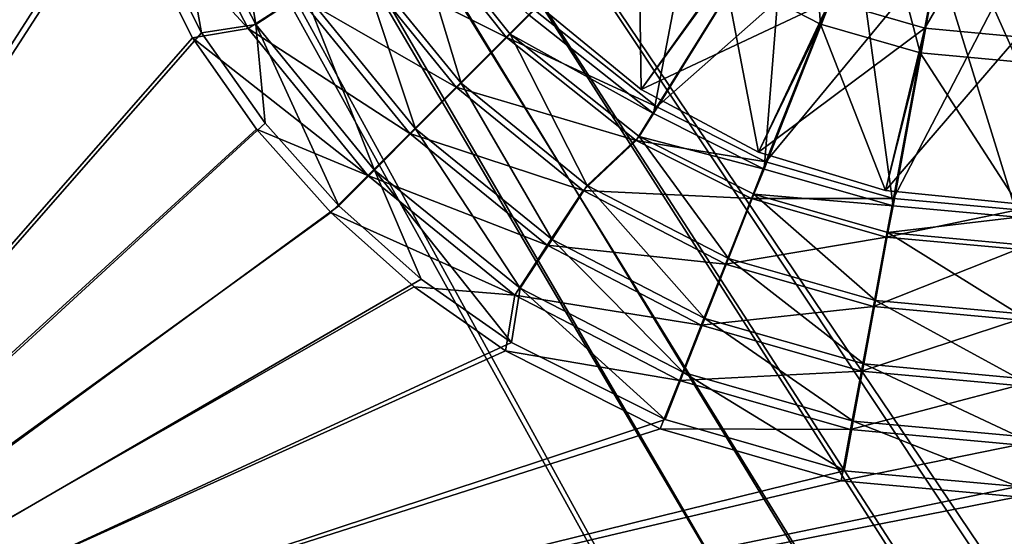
# Model space of a CAD drawing. Header units: metres. Extents: x 0 to 804, y -808 to 0.
# Tile 44 of 123: x 255 to 400, y -593 to -517. Entities that reach past the tile are written whole.
import ezdxf

# ---------------------------------------------------------------- set-up
doc = ezdxf.new("R2010")
doc.units = ezdxf.units.M

msp = doc.modelspace()

# ---------------------------------------------------------------- linework, layer by layer
at = {"layer": 'None012311'}
for points in [[(78.546486, -118.575203, 117.953323), (402.01651, -605.043579, 109.461983), (725.485901, -118.575211, 117.953323)], [(84.22982, -682.522278, 108.109589), (355.943726, -624.124634, 109.128922), (78.546486, -118.575203, 117.953323)], [(355.943726, -624.124634, 109.128922), (367.6427, -614.846802, 109.290871), (78.546486, -118.575203, 117.953323)], [(78.546486, -118.575203, 117.953323), (367.6427, -614.846802, 109.290871), (378.033203, -609.617432, 109.382149)], [(378.033203, -609.617432, 109.382149), (390.160004, -606.131226, 109.443001), (78.546486, -118.575203, 117.953323)], [(390.160004, -606.131226, 109.443001), (402.01651, -605.043579, 109.461983), (78.546486, -118.575203, 117.953323)], [(377.245544, -607.575745, 106.417328), (366.514679, -612.976318, 106.323059), (76.834984, -120.582596, 114.917824)], [(366.514679, -612.976318, 106.323059), (354.430603, -622.559387, 106.155792), (76.834984, -120.582596, 114.917824)], [(76.834984, -120.582596, 114.917824), (354.430603, -622.559387, 106.155792), (82.481255, -680.857727, 105.138191)], [(76.834984, -120.582596, 114.917824), (727.197449, -120.582596, 114.917824), (402.01651, -602.851624, 106.499786)], [(402.01651, -602.851624, 106.499786), (389.77063, -603.975037, 106.480179), (76.834984, -120.582596, 114.917824)], [(389.77063, -603.975037, 106.480179), (377.245544, -607.575745, 106.417328), (76.834984, -120.582596, 114.917824)]]:
    msp.add_3dface(points, dxfattribs=at)
at = {"layer": 'None012312'}
for points in [[(183.243256, -631.100647, 2170), (260.299774, -444.059662, 2170), (183.243256, -194.333832, 2170)], [(183.243256, -195.279739, 2167.144043), (258.764526, -444.016083, 2167.144043), (183.243256, -630.385498, 2167.144043)], [(258.764526, -444.016083, 2167.144043), (261.156219, -470.083435, 2167.144043), (183.243256, -630.385498, 2167.144043)], [(262.682739, -469.895203, 2170), (260.299774, -444.059662, 2170), (183.243256, -631.100647, 2170)], [(270.287384, -496.275665, 2170), (262.682739, -469.895203, 2170), (183.243256, -631.100647, 2170)], [(183.243256, -630.385498, 2167.144043), (261.156219, -470.083435, 2167.144043), (268.822021, -496.745148, 2167.144043)], [(285.163116, -490.375305, 2153.199219), (277.190826, -493.538147, 2161.19458), (289.675385, -517.591553, 2161.19458)], [(296.850311, -512.892517, 2153.199219), (285.163116, -490.375305, 2153.199219), (289.675385, -517.591553, 2161.19458)], [(329.97522, -516.223633, 2140.483643), (348.293762, -530.720947, 2140.483643), (356.072632, -490.065918, 2170)], [(348.293762, -530.720947, 2140.483643), (367.745819, -499.305725, 2170), (356.072632, -490.065918, 2170)], [(270.287384, -496.275665, 2170), (281.646149, -518.81311, 2170), (277.190826, -493.538147, 2161.19458)], [(277.190826, -493.538147, 2161.19458), (281.646149, -518.81311, 2170), (289.675385, -517.591553, 2161.19458)], [(275.955292, -493.922485, 2158.309082), (288.536194, -518.20697, 2158.309082), (268.822021, -496.745148, 2167.144043)], [(295.873047, -513.410278, 2150.335449), (288.536194, -518.20697, 2158.309082), (275.955292, -493.922485, 2158.309082)], [(183.243256, -631.100647, 2170), (281.646149, -518.81311, 2170), (270.287384, -496.275665, 2170)], [(268.822021, -496.745148, 2167.144043), (280.3013, -519.557678, 2167.144043), (183.243256, -630.385498, 2167.144043)], [(288.536194, -518.20697, 2158.309082), (280.3013, -519.557678, 2167.144043), (268.822021, -496.745148, 2167.144043)], [(368.27475, -498.348907, 2167.144043), (348.79657, -529.747925, 2137.627441), (330.664063, -515.368347, 2137.627441)], [(348.293762, -530.720947, 2140.483643), (364.601654, -538.905457, 2140.483643), (367.745819, -499.305725, 2170)], [(368.27475, -498.348907, 2167.144043), (378.474457, -503.483124, 2167.144043), (348.79657, -529.747925, 2137.627441)], [(364.601654, -538.905457, 2140.483643), (378.155396, -504.531097, 2170), (367.745819, -499.305725, 2170)], [(311.343689, -500.300812, 2137.627441), (326.552765, -519.479675, 2137.627441), (303.982849, -508.108276, 2143.397461)], [(311.98764, -499.968567, 2140.483643), (304.813538, -507.677124, 2146.241455), (319.927948, -526.25116, 2146.241455)], [(326.552765, -519.479675, 2137.627441), (311.343689, -500.300812, 2137.627441), (330.664063, -515.368347, 2137.627441)], [(327.130493, -519.035828, 2140.483643), (311.98764, -499.968567, 2140.483643), (319.927948, -526.25116, 2146.241455)], [(311.98764, -499.968567, 2140.483643), (327.130493, -519.035828, 2140.483643), (329.97522, -516.223633, 2140.483643)], [(378.474457, -503.483124, 2167.144043), (364.873688, -537.838867, 2137.627441), (348.79657, -529.747925, 2137.627441)], [(378.474457, -503.483124, 2167.144043), (390.378082, -506.90567, 2167.144043), (364.873688, -537.838867, 2137.627441)], [(364.601654, -538.905457, 2140.483643), (383.602142, -544.339417, 2140.483643), (378.155396, -504.531097, 2170)], [(383.602142, -544.339417, 2140.483643), (390.272797, -507.996582, 2170), (378.155396, -504.531097, 2170)], [(303.982849, -508.108276, 2143.397461), (319.196136, -526.836304, 2143.397461), (295.873047, -513.410278, 2150.335449)], [(304.813538, -507.677124, 2146.241455), (296.850311, -512.892517, 2153.199219), (313.202942, -532.988159, 2153.199219)], [(326.552765, -519.479675, 2137.627441), (319.196136, -526.836304, 2143.397461), (303.982849, -508.108276, 2143.397461)], [(319.927948, -526.25116, 2146.241455), (304.813538, -507.677124, 2146.241455), (313.202942, -532.988159, 2153.199219)], [(390.378082, -506.90567, 2167.144043), (383.654327, -543.238708, 2137.627441), (364.873688, -537.838867, 2137.627441)], [(383.602142, -544.339417, 2140.483643), (402.016327, -546.015381, 2140.483643), (390.272797, -507.996582, 2170)], [(390.378082, -506.90567, 2167.144043), (402.016327, -507.97348, 2167.144043), (383.654327, -543.238708, 2137.627441)], [(402.016327, -507.97348, 2167.144043), (402.016327, -544.923462, 2137.627441), (383.654327, -543.238708, 2137.627441)], [(402.016327, -546.015381, 2140.483643), (402.016327, -509.065399, 2170), (390.272797, -507.996582, 2170)], [(295.873047, -513.410278, 2150.335449), (312.344849, -533.687561, 2150.335449), (288.536194, -518.20697, 2158.309082)], [(296.850311, -512.892517, 2153.199219), (289.675385, -517.591553, 2161.19458), (307.143677, -539.058289, 2161.19458)], [(319.196136, -526.836304, 2143.397461), (312.344849, -533.687561, 2150.335449), (295.873047, -513.410278, 2150.335449)], [(313.202942, -532.988159, 2153.199219), (296.850311, -512.892517, 2153.199219), (307.143677, -539.058289, 2161.19458)], [(348.79657, -529.747925, 2137.627441), (326.552765, -519.479675, 2137.627441), (330.664063, -515.368347, 2137.627441)], [(327.130493, -519.035828, 2140.483643), (348.293762, -530.720947, 2140.483643), (329.97522, -516.223633, 2140.483643)], [(288.536194, -518.20697, 2158.309082), (306.146545, -539.885864, 2158.309082), (280.3013, -519.557678, 2167.144043)], [(281.646149, -518.81311, 2170), (291.036743, -532.147339, 2170), (289.675385, -517.591553, 2161.19458)], [(312.344849, -533.687561, 2150.335449), (306.146545, -539.885864, 2158.309082), (288.536194, -518.20697, 2158.309082)], [(289.675385, -517.591553, 2161.19458), (291.036743, -532.147339, 2170), (301.897156, -544.31427, 2170)], [(289.675385, -517.591553, 2161.19458), (301.897156, -544.31427, 2170), (307.143677, -539.058289, 2161.19458)], [(291.036743, -532.147339, 2170), (281.646149, -518.81311, 2170), (183.243256, -631.100647, 2170)], [(280.3013, -519.557678, 2167.144043), (289.77066, -533.021667, 2167.144043), (183.243256, -630.385498, 2167.144043)], [(306.146545, -539.885864, 2158.309082), (289.77066, -533.021667, 2167.144043), (280.3013, -519.557678, 2167.144043)], [(326.552765, -519.479675, 2137.627441), (345.731598, -534.688721, 2137.627441), (319.196136, -526.836304, 2143.397461)], [(327.130493, -519.035828, 2140.483643), (319.927948, -526.25116, 2146.241455), (338.528931, -541.332397, 2146.241455)], [(345.731598, -534.688721, 2137.627441), (326.552765, -519.479675, 2137.627441), (348.79657, -529.747925, 2137.627441)], [(346.170959, -534.111267, 2140.483643), (327.130493, -519.035828, 2140.483643), (338.528931, -541.332397, 2146.241455)], [(327.130493, -519.035828, 2140.483643), (346.170959, -534.111267, 2140.483643), (348.293762, -530.720947, 2140.483643)], [(319.196136, -526.836304, 2143.397461), (337.924133, -542.049561, 2143.397461), (312.344849, -533.687561, 2150.335449)], [(319.927948, -526.25116, 2146.241455), (313.202942, -532.988159, 2153.199219), (333.327789, -549.304871, 2153.199219)], [(345.731598, -534.688721, 2137.627441), (337.924133, -542.049561, 2143.397461), (319.196136, -526.836304, 2143.397461)], [(338.528931, -541.332397, 2146.241455), (319.927948, -526.25116, 2146.241455), (333.327789, -549.304871, 2153.199219)], [(364.873688, -537.838867, 2137.627441), (345.731598, -534.688721, 2137.627441), (348.79657, -529.747925, 2137.627441)], [(346.170959, -534.111267, 2140.483643), (364.601654, -538.905457, 2140.483643), (348.293762, -530.720947, 2140.483643)], [(301.897156, -544.31427, 2170), (291.036743, -532.147339, 2170), (183.243256, -631.100647, 2170)], [(183.243256, -630.385498, 2167.144043), (289.77066, -533.021667, 2167.144043), (300.722015, -545.310425, 2167.144043)], [(300.722015, -545.310425, 2167.144043), (289.77066, -533.021667, 2167.144043), (306.146545, -539.885864, 2158.309082)], [(312.344849, -533.687561, 2150.335449), (332.622131, -550.159363, 2150.335449), (306.146545, -539.885864, 2158.309082)], [(313.202942, -532.988159, 2153.199219), (307.143677, -539.058289, 2161.19458), (328.64151, -556.48822, 2161.19458)], [(337.924133, -542.049561, 2143.397461), (332.622131, -550.159363, 2150.335449), (312.344849, -533.687561, 2150.335449)], [(333.327789, -549.304871, 2153.199219), (313.202942, -532.988159, 2153.199219), (328.64151, -556.48822, 2161.19458)], [(346.170959, -534.111267, 2140.483643), (338.528931, -541.332397, 2146.241455), (359.360352, -552.097412, 2146.241455)], [(363.103912, -542.614624, 2140.483643), (346.170959, -534.111267, 2140.483643), (359.360352, -552.097412, 2146.241455)], [(346.170959, -534.111267, 2140.483643), (363.103912, -542.614624, 2140.483643), (364.601654, -538.905457, 2140.483643)], [(345.731598, -534.688721, 2137.627441), (362.733551, -543.244934, 2137.627441), (337.924133, -542.049561, 2143.397461)], [(362.733551, -543.244934, 2137.627441), (345.731598, -534.688721, 2137.627441), (364.873688, -537.838867, 2137.627441)], [(383.654327, -543.238708, 2137.627441), (362.733551, -543.244934, 2137.627441), (364.873688, -537.838867, 2137.627441)], [(306.146545, -539.885864, 2158.309082), (327.825439, -557.496216, 2158.309082), (300.722015, -545.310425, 2167.144043)], [(301.897156, -544.31427, 2170), (314.050201, -555.126587, 2170), (307.143677, -539.058289, 2161.19458)], [(332.622131, -550.159363, 2150.335449), (327.825439, -557.496216, 2158.309082), (306.146545, -539.885864, 2158.309082)], [(307.143677, -539.058289, 2161.19458), (314.050201, -555.126587, 2170), (327.362183, -564.474976, 2170)], [(307.143677, -539.058289, 2161.19458), (327.362183, -564.474976, 2170), (328.64151, -556.48822, 2161.19458)], [(363.103912, -542.614624, 2140.483643), (383.602142, -544.339417, 2140.483643), (364.601654, -538.905457, 2140.483643)], [(338.528931, -541.332397, 2146.241455), (333.327789, -549.304871, 2153.199219), (355.865814, -560.951904, 2153.199219)], [(359.360352, -552.097412, 2146.241455), (338.528931, -541.332397, 2146.241455), (355.865814, -560.951904, 2153.199219)], [(337.924133, -542.049561, 2143.397461), (358.903076, -552.917969, 2143.397461), (332.622131, -550.159363, 2150.335449)], [(362.733551, -543.244934, 2137.627441), (358.903076, -552.917969, 2143.397461), (337.924133, -542.049561, 2143.397461)], [(363.103912, -542.614624, 2140.483643), (359.360352, -552.097412, 2146.241455), (381.002502, -558.294373, 2146.241455)], [(382.845642, -548.267395, 2140.483643), (363.103912, -542.614624, 2140.483643), (381.002502, -558.294373, 2146.241455)], [(363.103912, -542.614624, 2140.483643), (382.845642, -548.267395, 2140.483643), (383.602142, -544.339417, 2140.483643)], [(183.243256, -631.100647, 2170), (314.050201, -555.126587, 2170), (301.897156, -544.31427, 2170)], [(362.733551, -543.244934, 2137.627441), (382.596313, -548.955872, 2137.627441), (358.903076, -552.917969, 2143.397461)], [(382.596313, -548.955872, 2137.627441), (362.733551, -543.244934, 2137.627441), (383.654327, -543.238708, 2137.627441)], [(402.016327, -544.923462, 2137.627441), (382.596313, -548.955872, 2137.627441), (383.654327, -543.238708, 2137.627441)], [(382.845642, -548.267395, 2140.483643), (402.016327, -546.015381, 2140.483643), (383.602142, -544.339417, 2140.483643)], [(300.722015, -545.310425, 2167.144043), (313.010773, -556.26178, 2167.144043), (183.243256, -630.385498, 2167.144043)], [(327.825439, -557.496216, 2158.309082), (313.010773, -556.26178, 2167.144043), (300.722015, -545.310425, 2167.144043)], [(402.016327, -550.737671, 2137.627441), (382.596313, -548.955872, 2137.627441), (402.016327, -544.923462, 2137.627441)], [(382.845642, -548.267395, 2140.483643), (402.016327, -550.015381, 2140.483643), (402.016327, -546.015381, 2140.483643)], [(381.002502, -558.294373, 2146.241455), (402.016327, -560.210388, 2146.241455), (382.845642, -548.267395, 2140.483643)], [(402.016327, -560.210388, 2146.241455), (402.016327, -550.015381, 2140.483643), (382.845642, -548.267395, 2140.483643)], [(332.622131, -550.159363, 2150.335449), (355.336548, -561.926819, 2150.335449), (327.825439, -557.496216, 2158.309082)], [(333.327789, -549.304871, 2153.199219), (328.64151, -556.48822, 2161.19458), (352.717194, -568.92981, 2161.19458)], [(358.903076, -552.917969, 2143.397461), (355.336548, -561.926819, 2150.335449), (332.622131, -550.159363, 2150.335449)], [(355.865814, -560.951904, 2153.199219), (333.327789, -549.304871, 2153.199219), (352.717194, -568.92981, 2161.19458)], [(382.596313, -548.955872, 2137.627441), (380.703827, -559.186157, 2143.397461), (358.903076, -552.917969, 2143.397461)], [(382.596313, -548.955872, 2137.627441), (402.016327, -550.737671, 2137.627441), (380.703827, -559.186157, 2143.397461)], [(402.016327, -550.737671, 2137.627441), (402.016327, -561.141541, 2143.397461), (380.703827, -559.186157, 2143.397461)], [(358.903076, -552.917969, 2143.397461), (380.703827, -559.186157, 2143.397461), (355.336548, -561.926819, 2150.335449)], [(359.360352, -552.097412, 2146.241455), (355.865814, -560.951904, 2153.199219), (379.280975, -567.656494, 2153.199219)], [(381.002502, -558.294373, 2146.241455), (359.360352, -552.097412, 2146.241455), (379.280975, -567.656494, 2153.199219)], [(327.362183, -564.474976, 2170), (314.050201, -555.126587, 2170), (183.243256, -631.100647, 2170)], [(313.010773, -556.26178, 2167.144043), (326.474701, -565.731079, 2167.144043), (183.243256, -630.385498, 2167.144043)], [(326.474701, -565.731079, 2167.144043), (313.010773, -556.26178, 2167.144043), (327.825439, -557.496216, 2158.309082)], [(327.362183, -564.474976, 2170), (349.992096, -575.838135, 2170), (328.64151, -556.48822, 2161.19458)], [(328.64151, -556.48822, 2161.19458), (349.992096, -575.838135, 2170), (352.717194, -568.92981, 2161.19458)], [(327.825439, -557.496216, 2158.309082), (352.109924, -570.077087, 2158.309082), (326.474701, -565.731079, 2167.144043)], [(355.336548, -561.926819, 2150.335449), (352.109924, -570.077087, 2158.309082), (327.825439, -557.496216, 2158.309082)], [(379.280975, -567.656494, 2153.199219), (402.016327, -569.729431, 2153.199219), (381.002502, -558.294373, 2146.241455)], [(402.016327, -569.729431, 2153.199219), (402.016327, -560.210388, 2146.241455), (381.002502, -558.294373, 2146.241455)], [(380.703827, -559.186157, 2143.397461), (378.940765, -568.713623, 2150.335449), (355.336548, -561.926819, 2150.335449)], [(380.703827, -559.186157, 2143.397461), (402.016327, -561.141541, 2143.397461), (378.940765, -568.713623, 2150.335449)], [(355.865814, -560.951904, 2153.199219), (352.717194, -568.92981, 2161.19458), (377.729858, -576.091858, 2161.19458)], [(379.280975, -567.656494, 2153.199219), (355.865814, -560.951904, 2153.199219), (377.729858, -576.091858, 2161.19458)], [(402.016327, -561.141541, 2143.397461), (402.016327, -570.830688, 2150.335449), (378.940765, -568.713623, 2150.335449)], [(355.336548, -561.926819, 2150.335449), (378.940765, -568.713623, 2150.335449), (352.109924, -570.077087, 2158.309082)], [(349.992096, -575.838135, 2170), (327.362183, -564.474976, 2170), (183.243256, -631.100647, 2170)], [(183.243256, -630.385498, 2167.144043), (326.474701, -565.731079, 2167.144043), (349.287262, -577.210388, 2167.144043)], [(352.109924, -570.077087, 2158.309082), (349.287262, -577.210388, 2167.144043), (326.474701, -565.731079, 2167.144043)], [(349.992096, -575.838135, 2170), (376.385895, -583.39563, 2170), (352.717194, -568.92981, 2161.19458)], [(378.940765, -568.713623, 2150.335449), (377.345703, -577.332947, 2158.309082), (352.109924, -570.077087, 2158.309082)], [(352.717194, -568.92981, 2161.19458), (376.385895, -583.39563, 2170), (377.729858, -576.091858, 2161.19458)], [(378.940765, -568.713623, 2150.335449), (402.016327, -570.830688, 2150.335449), (377.345703, -577.332947, 2158.309082)], [(377.729858, -576.091858, 2161.19458), (402.016327, -578.306213, 2161.19458), (379.280975, -567.656494, 2153.199219)], [(402.016327, -578.306213, 2161.19458), (402.016327, -569.729431, 2153.199219), (379.280975, -567.656494, 2153.199219)], [(352.109924, -570.077087, 2158.309082), (377.345703, -577.332947, 2158.309082), (349.287262, -577.210388, 2167.144043)], [(402.016327, -570.830688, 2150.335449), (402.016327, -579.596436, 2158.309082), (377.345703, -577.332947, 2158.309082)], [(183.243256, -631.100647, 2170), (376.385895, -583.39563, 2170), (349.992096, -575.838135, 2170)], [(376.385895, -583.39563, 2170), (402.016327, -585.732666, 2170), (377.729858, -576.091858, 2161.19458)], [(377.729858, -576.091858, 2161.19458), (402.016327, -585.732666, 2170), (402.016327, -578.306213, 2161.19458)], [(349.287262, -577.210388, 2167.144043), (375.948975, -584.876221, 2167.144043), (183.243256, -630.385498, 2167.144043)], [(377.345703, -577.332947, 2158.309082), (375.948975, -584.876221, 2167.144043), (349.287262, -577.210388, 2167.144043)], [(377.345703, -577.332947, 2158.309082), (402.016327, -579.596436, 2158.309082), (375.948975, -584.876221, 2167.144043)], [(402.016327, -579.596436, 2158.309082), (402.016327, -587.267883, 2167.144043), (375.948975, -584.876221, 2167.144043)], [(402.016327, -585.732666, 2170), (376.385895, -583.39563, 2170), (183.243256, -631.100647, 2170)], [(375.948975, -584.876221, 2167.144043), (402.016327, -587.267883, 2167.144043), (183.243256, -630.385498, 2167.144043)], [(620.789429, -631.100647, 2170), (402.016327, -585.732666, 2170), (183.243256, -631.100647, 2170)], [(183.243256, -630.385498, 2167.144043), (402.016327, -587.267883, 2167.144043), (620.789429, -630.385498, 2167.144043)]]:
    msp.add_3dface(points, dxfattribs=at)
at = {"layer": 'None012319'}
for points in [[(370.897919, -491.613861, 2155.62085), (358.743561, -510.204803, 2147.430908), (372.907776, -517.542786, 2147.430908)], [(381.08374, -496.890747, 2155.62085), (370.897919, -491.613861, 2155.62085), (372.907776, -517.542786, 2147.430908)], [(388.298218, -518.147034, 2129.237793), (374.265839, -514.112427, 2129.237793), (392.842438, -493.590729, 2125.1875)], [(388.298218, -518.147034, 2129.237793), (392.842438, -493.590729, 2125.1875), (402.016327, -494.432404, 2125.1875)], [(402.016327, -519.40564, 2129.237793), (388.298218, -518.147034, 2129.237793), (402.016327, -494.432404, 2125.1875)], [(381.08374, -496.890747, 2155.62085), (372.907776, -517.542786, 2147.430908), (387.626892, -521.774841, 2147.430908)], [(391.668549, -499.934113, 2155.62085), (381.08374, -496.890747, 2155.62085), (387.626892, -521.774841, 2147.430908)], [(331.305664, -514.726746, 2136.720459), (346.45932, -527.163025, 2136.720459), (346.09906, -499.93335, 2147.430908)], [(346.09906, -499.93335, 2147.430908), (346.45932, -527.163025, 2136.720459), (358.743561, -510.204803, 2147.430908)], [(387.626892, -521.774841, 2147.430908), (402.016327, -523.095032, 2147.430908), (391.668549, -499.934113, 2155.62085)], [(402.016327, -523.095032, 2147.430908), (402.016327, -500.883514, 2155.62085), (391.668549, -499.934113, 2155.62085)], [(346.45932, -527.163025, 2134.872803), (331.305664, -514.726746, 2134.872803), (360.762421, -507.116821, 2129.237793)], [(346.45932, -527.163025, 2134.872803), (360.762421, -507.116821, 2129.237793), (374.265839, -514.112427, 2129.237793)], [(346.45932, -527.163025, 2136.720459), (363.747986, -536.404053, 2136.720459), (358.743561, -510.204803, 2147.430908)], [(358.743561, -510.204803, 2147.430908), (363.747986, -536.404053, 2136.720459), (372.907776, -517.542786, 2147.430908)], [(331.305664, -514.726746, 2134.872803), (346.45932, -527.163025, 2134.872803), (331.305664, -514.726746, 2136.720459)], [(346.45932, -527.163025, 2134.872803), (346.45932, -527.163025, 2136.720459), (331.305664, -514.726746, 2136.720459)], [(363.747986, -536.404053, 2134.872803), (346.45932, -527.163025, 2134.872803), (374.265839, -514.112427, 2129.237793)], [(363.747986, -536.404053, 2134.872803), (374.265839, -514.112427, 2129.237793), (388.298218, -518.147034, 2129.237793)], [(363.747986, -536.404053, 2136.720459), (382.507294, -542.094604, 2136.720459), (372.907776, -517.542786, 2147.430908)], [(382.507294, -542.094604, 2134.872803), (363.747986, -536.404053, 2134.872803), (388.298218, -518.147034, 2129.237793)], [(372.907776, -517.542786, 2147.430908), (382.507294, -542.094604, 2136.720459), (387.626892, -521.774841, 2147.430908)], [(382.507294, -542.094604, 2134.872803), (388.298218, -518.147034, 2129.237793), (402.016327, -519.40564, 2129.237793)], [(402.016327, -544.016052, 2134.872803), (382.507294, -542.094604, 2134.872803), (402.016327, -519.40564, 2129.237793)], [(382.507294, -542.094604, 2136.720459), (402.016327, -544.016052, 2136.720459), (387.626892, -521.774841, 2147.430908)], [(387.626892, -521.774841, 2147.430908), (402.016327, -544.016052, 2136.720459), (402.016327, -523.095032, 2147.430908)], [(346.45932, -527.163025, 2134.872803), (363.747986, -536.404053, 2134.872803), (346.45932, -527.163025, 2136.720459)], [(363.747986, -536.404053, 2134.872803), (363.747986, -536.404053, 2136.720459), (346.45932, -527.163025, 2136.720459)], [(363.747986, -536.404053, 2134.872803), (382.507294, -542.094604, 2134.872803), (363.747986, -536.404053, 2136.720459)], [(382.507294, -542.094604, 2134.872803), (382.507294, -542.094604, 2136.720459), (363.747986, -536.404053, 2136.720459)], [(382.507294, -542.094604, 2134.872803), (402.016327, -544.016052, 2134.872803), (382.507294, -542.094604, 2136.720459)], [(402.016327, -544.016052, 2134.872803), (402.016327, -544.016052, 2136.720459), (382.507294, -542.094604, 2136.720459)]]:
    msp.add_3dface(points, dxfattribs=at)

doc.saveas('drawing.dxf')
